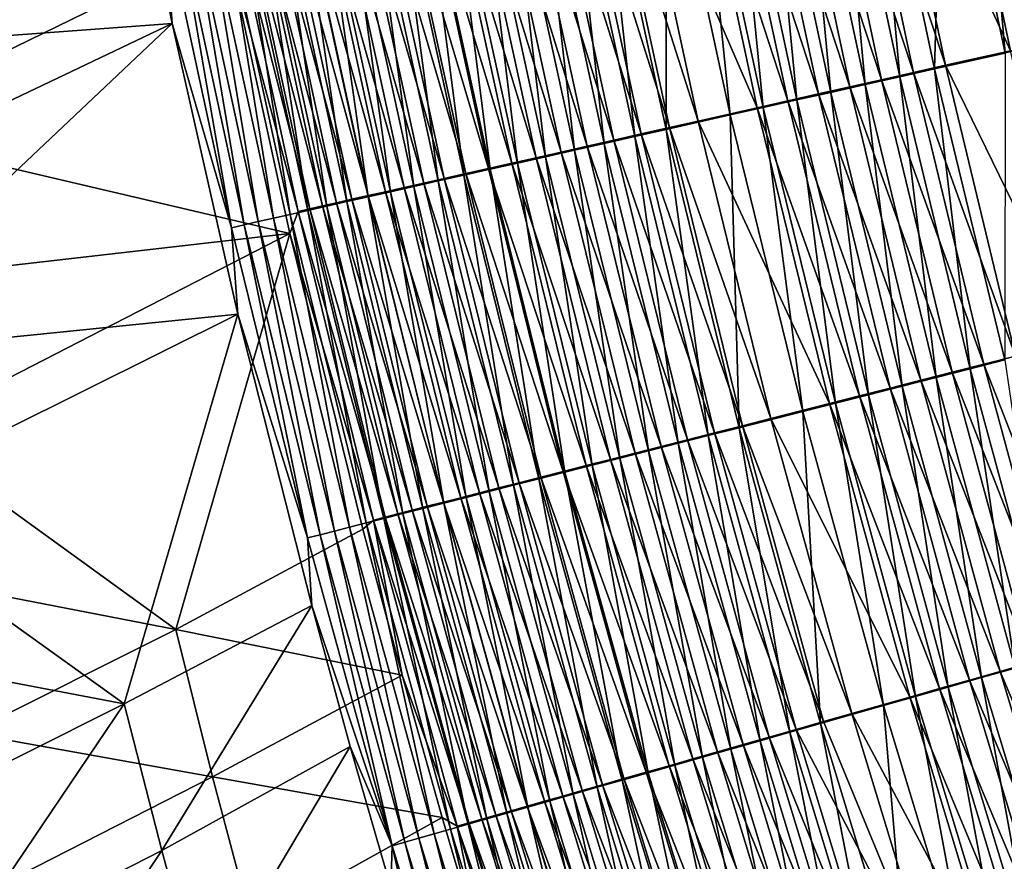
# Model space of a CAD drawing. Header units: metres. Extents: x 0 to 1400, y -1400 to 0.
# Tile 45 of 256: x 202 to 243, y -848 to -813. Entities that reach past the tile are written whole.
import ezdxf

# ---------------------------------------------------------------- set-up
doc = ezdxf.new("R2010")
doc.units = ezdxf.units.M

msp = doc.modelspace()

# ---------------------------------------------------------------- linework, layer by layer
at = {"layer": 'None'}
for points in [[(191.665649, -814.848633, -422.786804), (190.653137, -808.568481, -422.802887), (206.105118, -801.499695, -476.572937)], [(208.514389, -813.617859, -476.808502), (191.665649, -814.848633, -422.786804), (206.105118, -801.499695, -476.572937)], [(208.180984, -809.140564, -478.131744), (208.514389, -813.617859, -476.808502), (206.105118, -801.499695, -476.572937)], [(244.476761, -814.434692, -500.450958), (241.958527, -802.450256, -500.450653), (240.59993, -802.716736, -500.368195)], [(245.541229, -813.294373, -500.477753), (241.958527, -802.450256, -500.450653), (244.476761, -814.434692, -500.450958)], [(240.375656, -802.809875, -503.358704), (240.005951, -815.488831, -503.005981), (237.436859, -803.386536, -503.000763)], [(243.133179, -814.737427, -500.369415), (240.59993, -802.716736, -500.368195), (237.89296, -803.247803, -500.038574)], [(240.005951, -815.488831, -503.005981), (240.375656, -802.809875, -503.358704), (242.912338, -814.83374, -503.360046)], [(242.912338, -814.83374, -503.360046), (240.375656, -802.809875, -503.358704), (241.850616, -802.520447, -503.448273)], [(243.133179, -814.737427, -500.369415), (244.476761, -814.434692, -500.450958), (240.59993, -802.716736, -500.368195)], [(241.850616, -802.520447, -503.448273), (245.541229, -813.294373, -503.477753), (244.370987, -814.505005, -503.448608)], [(242.912338, -814.83374, -503.360046), (241.850616, -802.520447, -503.448273), (244.370987, -814.505005, -503.448608)], [(240.456055, -815.340698, -500.043396), (237.89296, -803.247803, -500.038574), (236.549637, -803.511292, -499.792084)], [(240.456055, -815.340698, -500.043396), (243.133179, -814.737427, -500.369415), (237.89296, -803.247803, -500.038574)], [(235.9785, -803.672729, -502.733124), (237.131897, -816.136658, -502.418488), (234.531128, -803.956726, -502.40686)], [(239.127441, -815.640137, -499.799561), (236.549637, -803.511292, -499.792084), (235.216446, -803.772888, -499.491577)], [(237.436859, -803.386536, -503.000763), (238.563538, -815.813904, -502.741241), (235.9785, -803.672729, -502.733124)], [(235.9785, -803.672729, -502.733124), (238.563538, -815.813904, -502.741241), (237.131897, -816.136658, -502.418488)], [(239.127441, -815.640137, -499.799561), (240.456055, -815.340698, -500.043396), (236.549637, -803.511292, -499.792084)], [(237.436859, -803.386536, -503.000763), (240.005951, -815.488831, -503.005981), (238.563538, -815.813904, -502.741241)], [(236.50238, -816.23175, -499.151947), (233.89592, -804.031982, -499.137421), (232.590561, -804.288086, -498.72995)], [(234.531128, -803.956726, -502.40686), (235.713684, -816.456299, -502.038055), (233.097519, -804.238098, -502.022339)], [(237.808716, -815.937317, -499.502319), (235.216446, -803.772888, -499.491577), (233.89592, -804.031982, -499.137421)], [(236.50238, -816.23175, -499.151947), (237.808716, -815.937317, -499.502319), (233.89592, -804.031982, -499.137421)], [(234.531128, -803.956726, -502.40686), (237.131897, -816.136658, -502.418488), (235.713684, -816.456299, -502.038055)], [(237.808716, -815.937317, -499.502319), (239.127441, -815.640137, -499.799561), (235.216446, -803.772888, -499.491577)], [(232.590561, -804.288086, -498.72995), (231.30278, -804.540833, -498.269592), (235.210892, -816.522827, -498.74881)], [(233.097519, -804.238098, -502.022339), (234.311584, -816.7724, -501.600372), (231.680359, -804.516235, -501.579926)], [(235.210892, -816.522827, -498.74881), (236.50238, -816.23175, -499.151947), (232.590561, -804.288086, -498.72995)], [(233.097519, -804.238098, -502.022339), (235.713684, -816.456299, -502.038055), (234.311584, -816.7724, -501.600372)], [(232.681366, -817.093018, -497.786438), (230.034515, -804.789734, -497.757294), (227.563873, -805.274719, -496.580963)], [(230.282303, -804.79071, -501.080109), (231.565445, -817.391541, -500.555542), (228.905441, -805.060974, -500.523895)], [(233.936584, -816.810059, -498.293335), (231.30278, -804.540833, -498.269592), (230.034515, -804.789734, -497.757294)], [(232.681366, -817.093018, -497.786438), (233.936584, -816.810059, -498.293335), (230.034515, -804.789734, -497.757294)], [(231.680359, -804.516235, -501.579926), (232.928146, -817.08429, -501.105865), (230.282303, -804.79071, -501.080109)], [(230.282303, -804.79071, -501.080109), (232.928146, -817.08429, -501.105865), (231.565445, -817.391541, -500.555542)], [(231.30278, -804.540833, -498.269592), (233.936584, -816.810059, -498.293335), (235.210892, -816.522827, -498.74881)], [(231.680359, -804.516235, -501.579926), (234.311584, -816.7724, -501.600372), (232.928146, -817.08429, -501.105865)], [(228.910019, -817.990356, -499.29184), (226.223221, -805.587708, -499.246826), (228.905441, -805.060974, -500.523895)], [(227.563873, -805.274719, -496.580963), (226.365158, -805.510132, -495.919037), (230.235397, -817.64447, -496.622437)], [(230.235397, -817.64447, -496.622437), (232.681366, -817.093018, -497.786438), (227.563873, -805.274719, -496.580963)], [(228.905441, -805.060974, -500.523895), (231.565445, -817.391541, -500.555542), (228.910019, -817.990356, -499.29184)], [(227.62117, -818.281067, -498.580627), (224.921844, -805.843262, -498.528198), (226.223221, -805.587708, -499.246826)], [(229.048218, -817.91217, -495.967377), (226.365158, -805.510132, -495.919037), (225.193268, -805.740234, -495.20932)], [(227.62117, -818.281067, -498.580627), (226.223221, -805.587708, -499.246826), (228.910019, -817.990356, -499.29184)], [(226.365158, -805.510132, -495.919037), (229.048218, -817.91217, -495.967377), (230.235397, -817.64447, -496.622437)], [(223.649582, -806.093201, -497.75769), (225.130951, -818.842834, -497.005127), (222.408447, -806.337036, -496.936432)], [(226.75441, -818.429504, -494.516174), (224.050034, -805.964844, -494.45285), (222.937286, -806.183411, -493.650635)], [(226.36084, -818.565369, -497.818054), (223.649582, -806.093201, -497.75769), (224.921844, -805.843262, -498.528198)], [(225.130951, -818.842834, -497.005127), (223.649582, -806.093201, -497.75769), (226.36084, -818.565369, -497.818054)], [(227.887283, -818.174011, -495.264954), (225.193268, -805.740234, -495.20932), (224.050034, -805.964844, -494.45285)], [(226.75441, -818.429504, -494.516174), (227.887283, -818.174011, -495.264954), (224.050034, -805.964844, -494.45285)], [(226.36084, -818.565369, -497.818054), (224.921844, -805.843262, -498.528198), (227.62117, -818.281067, -498.580627)], [(227.887283, -818.174011, -495.264954), (229.048218, -817.91217, -495.967377), (225.193268, -805.740234, -495.20932)], [(224.579926, -818.920105, -492.883728), (221.856812, -806.395752, -492.803833), (220.810165, -806.601501, -491.913818)], [(223.933456, -819.113037, -496.143036), (221.200424, -806.574463, -496.065521), (222.408447, -806.337036, -496.936432)], [(222.937286, -806.183411, -493.650635), (221.856812, -806.395752, -492.803833), (225.651382, -818.678345, -493.722076)], [(221.856812, -806.395752, -492.803833), (224.579926, -818.920105, -492.883728), (225.651382, -818.678345, -493.722076)], [(222.408447, -806.337036, -496.936432), (225.130951, -818.842834, -497.005127), (223.933456, -819.113037, -496.143036)], [(225.651382, -818.678345, -493.722076), (226.75441, -818.429504, -494.516174), (222.937286, -806.183411, -493.650635)], [(222.537842, -819.381042, -491.079865), (219.798859, -806.800354, -490.982056), (218.824402, -806.992004, -490.01004)], [(220.027405, -806.804993, -495.14621), (221.642975, -819.630005, -494.276215), (218.891129, -807.028442, -494.179962)], [(223.54158, -819.15448, -492.002502), (220.810165, -806.601501, -491.913818), (219.798859, -806.800354, -490.982056)], [(222.537842, -819.381042, -491.079865), (223.54158, -819.15448, -492.002502), (219.798859, -806.800354, -490.982056)], [(221.200424, -806.574463, -496.065521), (222.770233, -819.375549, -495.23288), (220.027405, -806.804993, -495.14621)], [(220.027405, -806.804993, -495.14621), (222.770233, -819.375549, -495.23288), (221.642975, -819.630005, -494.276215)], [(223.54158, -819.15448, -492.002502), (224.579926, -818.920105, -492.883728), (220.810165, -806.601501, -491.913818)], [(222.770233, -819.375549, -495.23288), (221.200424, -806.574463, -496.065521), (223.933456, -819.113037, -496.143036)], [(219.502747, -820.113281, -492.229492), (216.735306, -807.452454, -492.113159), (217.793213, -807.244324, -493.168427)], [(217.888336, -807.176147, -488.999207), (216.992142, -807.352539, -487.95105), (220.640106, -819.80957, -489.116058)], [(218.891129, -807.028442, -494.179962), (220.553268, -819.876038, -493.274567), (217.793213, -807.244324, -493.168427)], [(217.793213, -807.244324, -493.168427), (220.553268, -819.876038, -493.274567), (219.502747, -820.113281, -492.229492)], [(221.57019, -819.599487, -490.117249), (218.824402, -806.992004, -490.01004), (217.888336, -807.176147, -488.999207)], [(220.640106, -819.80957, -489.116058), (221.57019, -819.599487, -490.117249), (217.888336, -807.176147, -488.999207)], [(221.57019, -819.599487, -490.117249), (222.537842, -819.381042, -491.079865), (218.824402, -806.992004, -490.01004)], [(218.891129, -807.028442, -494.179962), (221.642975, -819.630005, -494.276215), (220.553268, -819.876038, -493.274567)], [(218.090164, -820.385803, -485.895599), (215.325455, -807.680847, -485.748657), (214.557922, -807.832153, -484.597473)], [(217.525681, -820.559875, -490.015381), (214.746094, -807.844055, -489.877899), (215.719055, -807.652466, -491.015778)], [(215.325455, -807.680847, -485.748657), (218.898605, -820.203003, -487.003815), (216.137344, -807.520874, -486.867035)], [(218.898605, -820.203003, -487.003815), (215.325455, -807.680847, -485.748657), (218.090164, -820.385803, -485.895599)], [(216.735306, -807.452454, -492.113159), (218.493011, -820.341309, -491.142578), (215.719055, -807.652466, -491.015778)], [(215.719055, -807.652466, -491.015778), (218.493011, -820.341309, -491.142578), (217.525681, -820.559875, -490.015381)], [(216.992142, -807.352539, -487.95105), (216.137344, -807.520874, -486.867035), (219.749084, -820.010864, -488.077759)], [(216.137344, -807.520874, -486.867035), (218.898605, -820.203003, -487.003815), (219.749084, -820.010864, -488.077759)], [(218.493011, -820.341309, -491.142578), (216.735306, -807.452454, -492.113159), (219.502747, -820.113281, -492.229492)], [(216.992142, -807.352539, -487.95105), (219.749084, -820.010864, -488.077759), (220.640106, -819.80957, -489.116058)], [(212.532486, -808.232056, -480.970062), (215.929947, -820.874634, -482.383972), (213.16037, -808.107971, -482.205811)], [(215.72467, -820.967041, -487.646393), (212.936646, -808.200562, -487.486908), (213.818085, -808.026855, -488.70105)], [(213.16037, -808.107971, -482.205811), (216.604752, -820.721802, -483.583466), (213.835861, -807.974609, -483.415741)], [(213.16037, -808.107971, -482.205811), (215.929947, -820.874634, -482.383972), (216.604752, -820.721802, -483.583466)], [(214.746094, -807.844055, -489.877899), (216.602356, -820.768616, -488.849457), (213.818085, -808.026855, -488.70105)], [(213.818085, -808.026855, -488.70105), (216.602356, -820.768616, -488.849457), (215.72467, -820.967041, -487.646393)], [(213.835861, -807.974609, -483.415741), (217.325165, -820.558838, -484.754761), (214.557922, -807.832153, -484.597473)], [(213.835861, -807.974609, -483.415741), (216.604752, -820.721802, -483.583466), (217.325165, -820.558838, -484.754761)], [(214.557922, -807.832153, -484.597473), (217.325165, -820.558838, -484.754761), (218.090164, -820.385803, -485.895599)], [(216.602356, -820.768616, -488.849457), (214.746094, -807.844055, -489.877899), (217.525681, -820.559875, -490.015381)], [(211.319458, -808.519531, -484.954254), (213.379395, -821.497864, -483.834106), (210.586075, -808.664368, -483.640747)], [(210.945129, -808.546509, -477.131287), (210.749802, -810.313538, -475.865356), (213.708115, -821.378601, -477.350739)], [(210.945129, -808.546509, -477.131287), (214.189865, -821.269165, -478.639709), (211.423798, -808.451538, -478.43042)], [(210.945129, -808.546509, -477.131287), (213.708115, -821.378601, -477.350739), (214.189865, -821.269165, -478.639709)], [(214.112015, -821.331909, -485.136261), (211.319458, -808.519531, -484.954254), (212.103363, -808.364868, -486.237183)], [(213.379395, -821.497864, -483.834106), (211.319458, -808.519531, -484.954254), (214.112015, -821.331909, -485.136261)], [(211.423798, -808.451538, -478.43042), (214.721451, -821.148499, -479.90979), (211.953262, -808.346619, -479.710815)], [(211.423798, -808.451538, -478.43042), (214.189865, -821.269165, -478.639709), (214.721451, -821.148499, -479.90979)], [(215.301834, -821.016907, -481.158661), (212.532486, -808.232056, -480.970062), (211.953262, -808.346619, -479.710815)], [(211.953262, -808.346619, -479.710815), (214.721451, -821.148499, -479.90979), (215.301834, -821.016907, -481.158661)], [(214.89415, -821.154907, -486.407867), (212.103363, -808.364868, -486.237183), (212.936646, -808.200562, -487.486908)], [(214.112015, -821.331909, -485.136261), (212.103363, -808.364868, -486.237183), (214.89415, -821.154907, -486.407867)], [(215.929947, -820.874634, -482.383972), (212.532486, -808.232056, -480.970062), (215.301834, -821.016907, -481.158661)], [(214.89415, -821.154907, -486.407867), (212.936646, -808.200562, -487.486908), (215.72467, -820.967041, -487.646393)], [(211.490204, -821.92627, -479.769257), (208.700684, -809.037415, -479.542114), (209.275543, -808.923523, -480.932129)], [(212.067352, -821.795227, -481.148071), (209.275543, -808.923523, -480.932129), (209.904388, -808.799133, -482.299194)], [(211.490204, -821.92627, -479.769257), (209.275543, -808.923523, -480.932129), (212.067352, -821.795227, -481.148071)], [(212.697464, -821.652344, -482.503876), (209.904388, -808.799133, -482.299194), (210.586075, -808.664368, -483.640747)], [(212.067352, -821.795227, -481.148071), (209.904388, -808.799133, -482.299194), (212.697464, -821.652344, -482.503876)], [(210.586075, -808.664368, -483.640747), (213.379395, -821.497864, -483.834106), (212.697464, -821.652344, -482.503876)], [(208.700684, -809.037415, -479.542114), (210.967163, -822.045105, -478.369904), (208.180984, -809.140564, -478.131744)], [(208.180984, -809.140564, -478.131744), (210.967163, -822.045105, -478.369904), (208.514389, -813.617859, -476.808502)], [(210.967163, -822.045105, -478.369904), (208.700684, -809.037415, -479.542114), (211.490204, -821.92627, -479.769257)], [(193.972046, -811.718323, -421.817627), (195.031235, -817.990723, -421.793152), (210.749802, -810.313538, -475.865356)], [(210.749802, -810.313538, -475.865356), (195.031235, -817.990723, -421.793152), (213.373703, -822.283325, -476.076569)], [(210.749802, -810.313538, -475.865356), (213.373703, -822.283325, -476.076569), (213.708115, -821.378601, -477.350739)], [(192.759552, -821.113647, -422.770844), (191.665649, -814.848633, -422.786804), (208.514389, -813.617859, -476.808502)], [(193.934891, -827.362549, -422.754974), (192.759552, -821.113647, -422.770844), (208.514389, -813.617859, -476.808502)], [(208.514389, -813.617859, -476.808502), (211.224426, -825.619995, -477.035614), (193.934891, -827.362549, -422.754974)], [(210.967163, -822.045105, -478.369904), (211.224426, -825.619995, -477.035614), (208.514389, -813.617859, -476.808502)], [(242.904343, -827.507996, -503.010986), (240.005951, -815.488831, -503.005981), (242.912338, -814.83374, -503.360046)], [(245.994202, -826.676147, -500.370605), (243.133179, -814.737427, -500.369415), (240.456055, -815.340698, -500.043396)], [(243.348358, -827.350708, -500.048004), (240.456055, -815.340698, -500.043396), (239.127441, -815.640137, -499.799561)], [(243.348358, -827.350708, -500.048004), (245.994202, -826.676147, -500.370605), (240.456055, -815.340698, -500.043396)], [(238.563538, -815.813904, -502.741241), (240.063538, -828.232422, -502.429626), (237.131897, -816.136658, -502.418488)], [(242.035156, -827.685547, -499.806732), (239.127441, -815.640137, -499.799561), (237.808716, -815.937317, -499.502319)], [(240.005951, -815.488831, -503.005981), (241.478683, -827.871521, -502.749023), (238.563538, -815.813904, -502.741241)], [(238.563538, -815.813904, -502.741241), (241.478683, -827.871521, -502.749023), (240.063538, -828.232422, -502.429626)], [(242.035156, -827.685547, -499.806732), (243.348358, -827.350708, -500.048004), (239.127441, -815.640137, -499.799561)], [(241.478683, -827.871521, -502.749023), (240.005951, -815.488831, -503.005981), (242.904343, -827.507996, -503.010986)], [(239.440231, -828.347168, -499.165863), (236.50238, -816.23175, -499.151947), (235.210892, -816.522827, -498.74881)], [(237.131897, -816.136658, -502.418488), (238.66153, -828.589966, -502.053162), (235.713684, -816.456299, -502.038055)], [(240.731644, -828.017883, -499.512573), (237.808716, -815.937317, -499.502319), (236.50238, -816.23175, -499.151947)], [(239.440231, -828.347168, -499.165863), (240.731644, -828.017883, -499.512573), (236.50238, -816.23175, -499.151947)], [(237.131897, -816.136658, -502.418488), (240.063538, -828.232422, -502.429626), (238.66153, -828.589966, -502.053162)], [(240.731644, -828.017883, -499.512573), (242.035156, -827.685547, -499.806732), (237.808716, -815.937317, -499.502319)], [(235.210892, -816.522827, -498.74881), (233.936584, -816.810059, -498.293335), (238.163315, -828.672729, -498.766907)], [(235.713684, -816.456299, -502.038055), (237.275269, -828.943481, -501.619995), (234.311584, -816.7724, -501.600372)], [(238.163315, -828.672729, -498.766907), (239.440231, -828.347168, -499.165863), (235.210892, -816.522827, -498.74881)], [(235.713684, -816.456299, -502.038055), (238.66153, -828.589966, -502.053162), (237.275269, -828.943481, -501.619995)], [(235.661789, -829.310669, -497.814453), (232.681366, -817.093018, -497.786438), (230.235397, -817.64447, -496.622437)], [(232.928146, -817.08429, -501.105865), (234.559525, -829.636169, -500.585938), (231.565445, -817.391541, -500.555542)], [(236.903214, -828.99408, -498.316132), (233.936584, -816.810059, -498.293335), (232.681366, -817.093018, -497.786438)], [(235.661789, -829.310669, -497.814453), (236.903214, -828.99408, -498.316132), (232.681366, -817.093018, -497.786438)], [(234.311584, -816.7724, -501.600372), (235.907257, -829.292419, -501.130615), (232.928146, -817.08429, -501.105865)], [(232.928146, -817.08429, -501.105865), (235.907257, -829.292419, -501.130615), (234.559525, -829.636169, -500.585938)], [(233.936584, -816.810059, -498.293335), (236.903214, -828.99408, -498.316132), (238.163315, -828.672729, -498.766907)], [(234.311584, -816.7724, -501.600372), (237.275269, -828.943481, -501.619995), (235.907257, -829.292419, -501.130615)], [(231.565445, -817.391541, -500.555542), (231.93248, -830.306274, -499.335083), (228.910019, -817.990356, -499.29184)], [(231.565445, -817.391541, -500.555542), (234.559525, -829.636169, -500.585938), (231.93248, -830.306274, -499.335083)], [(232.067062, -830.227478, -496.013824), (229.048218, -817.91217, -495.967377), (227.887283, -818.174011, -495.264954)], [(230.235397, -817.64447, -496.622437), (229.048218, -817.91217, -495.967377), (233.241959, -829.927795, -496.662292)], [(229.048218, -817.91217, -495.967377), (232.067062, -830.227478, -496.013824), (233.241959, -829.927795, -496.662292)], [(233.241959, -829.927795, -496.662292), (235.661789, -829.310669, -497.814453), (230.235397, -817.64447, -496.622437)], [(195.031235, -817.990723, -421.793152), (196.173233, -824.248718, -421.769043), (213.373703, -822.283325, -476.076569)], [(229.409348, -830.949951, -497.876068), (226.36084, -818.565369, -497.818054), (227.62117, -818.281067, -498.580627)], [(230.917847, -830.52063, -495.31842), (227.887283, -818.174011, -495.264954), (226.75441, -818.429504, -494.516174)], [(230.656967, -830.631653, -498.631042), (227.62117, -818.281067, -498.580627), (228.910019, -817.990356, -499.29184)], [(229.409348, -830.949951, -497.876068), (227.62117, -818.281067, -498.580627), (230.656967, -830.631653, -498.631042)], [(230.917847, -830.52063, -495.31842), (232.067062, -830.227478, -496.013824), (227.887283, -818.174011, -495.264954)], [(228.910019, -817.990356, -499.29184), (231.93248, -830.306274, -499.335083), (230.656967, -830.631653, -498.631042)], [(225.651382, -818.678345, -493.722076), (224.579926, -818.920105, -492.883728), (228.703491, -831.085632, -493.790741)], [(228.191513, -831.260681, -497.071198), (225.130951, -818.842834, -497.005127), (226.36084, -818.565369, -497.818054)], [(229.796066, -830.806824, -494.577057), (226.75441, -818.429504, -494.516174), (225.651382, -818.678345, -493.722076)], [(228.703491, -831.085632, -493.790741), (229.796066, -830.806824, -494.577057), (225.651382, -818.678345, -493.722076)], [(228.191513, -831.260681, -497.071198), (226.36084, -818.565369, -497.818054), (229.409348, -830.949951, -497.876068)], [(229.796066, -830.806824, -494.577057), (230.917847, -830.52063, -495.31842), (226.75441, -818.429504, -494.516174)], [(225.852753, -831.857544, -495.316254), (222.770233, -819.375549, -495.23288), (223.933456, -819.113037, -496.143036)], [(227.6418, -831.356506, -492.960571), (224.579926, -818.920105, -492.883728), (223.54158, -819.15448, -492.002502)], [(225.130951, -818.842834, -497.005127), (227.005371, -831.563416, -496.21756), (223.933456, -819.113037, -496.143036)], [(223.933456, -819.113037, -496.143036), (227.005371, -831.563416, -496.21756), (225.852753, -831.857544, -495.316254)], [(224.579926, -818.920105, -492.883728), (227.6418, -831.356506, -492.960571), (228.703491, -831.085632, -493.790741)], [(227.005371, -831.563416, -496.21756), (225.130951, -818.842834, -497.005127), (228.191513, -831.260681, -497.071198)], [(225.617081, -831.873291, -491.173981), (222.537842, -819.381042, -491.079865), (221.57019, -819.599487, -490.117249)], [(222.770233, -819.375549, -495.23288), (224.735321, -832.142761, -494.368805), (221.642975, -819.630005, -494.276215)], [(226.612503, -831.619202, -492.08783), (223.54158, -819.15448, -492.002502), (222.537842, -819.381042, -491.079865)], [(225.617081, -831.873291, -491.173981), (226.612503, -831.619202, -492.08783), (222.537842, -819.381042, -491.079865)], [(224.735321, -832.142761, -494.368805), (222.770233, -819.375549, -495.23288), (225.852753, -831.857544, -495.316254)], [(226.612503, -831.619202, -492.08783), (227.6418, -831.356506, -492.960571), (223.54158, -819.15448, -492.002502)], [(220.553268, -819.876038, -493.274567), (222.61232, -832.684814, -492.341461), (219.502747, -820.113281, -492.229492)], [(220.640106, -819.80957, -489.116058), (219.749084, -820.010864, -488.077759), (223.733627, -832.354126, -489.228516)], [(221.642975, -819.630005, -494.276215), (223.654648, -832.418701, -493.376678), (220.553268, -819.876038, -493.274567)], [(220.553268, -819.876038, -493.274567), (223.654648, -832.418701, -493.376678), (222.61232, -832.684814, -492.341461)], [(224.656967, -832.118408, -490.220398), (221.57019, -819.599487, -490.117249), (220.640106, -819.80957, -489.116058)], [(223.733627, -832.354126, -489.228516), (224.656967, -832.118408, -490.220398), (220.640106, -819.80957, -489.116058)], [(224.656967, -832.118408, -490.220398), (225.617081, -831.873291, -491.173981), (221.57019, -819.599487, -490.117249)], [(221.642975, -819.630005, -494.276215), (224.735321, -832.142761, -494.368805), (223.654648, -832.418701, -493.376678)], [(218.493011, -820.341309, -491.142578), (220.649017, -833.186218, -490.147766), (217.525681, -820.559875, -490.015381)], [(222.003143, -832.796143, -487.135468), (218.898605, -820.203003, -487.003815), (218.090164, -820.385803, -485.895599)], [(221.609909, -832.940796, -491.264618), (218.493011, -820.341309, -491.142578), (219.502747, -820.113281, -492.229492)], [(220.649017, -833.186218, -490.147766), (218.493011, -820.341309, -491.142578), (221.609909, -832.940796, -491.264618)], [(218.898605, -820.203003, -487.003815), (222.848541, -832.5802, -488.199738), (219.749084, -820.010864, -488.077759)], [(222.848541, -832.5802, -488.199738), (218.898605, -820.203003, -487.003815), (222.003143, -832.796143, -487.135468)], [(219.502747, -820.113281, -492.229492), (222.61232, -832.684814, -492.341461), (221.609909, -832.940796, -491.264618)], [(219.749084, -820.010864, -488.077759), (222.848541, -832.5802, -488.199738), (223.733627, -832.354126, -489.228516)], [(215.929947, -820.874634, -482.383972), (219.719131, -833.379883, -483.745026), (216.604752, -820.721802, -483.583466)], [(219.731216, -833.420715, -488.992371), (216.602356, -820.768616, -488.849457), (217.525681, -820.559875, -490.015381)], [(216.604752, -820.721802, -483.583466), (220.43718, -833.196289, -484.906281), (217.325165, -820.558838, -484.754761)], [(216.604752, -820.721802, -483.583466), (219.719131, -833.379883, -483.745026), (220.43718, -833.196289, -484.906281)], [(217.325165, -820.558838, -484.754761), (221.198883, -833.001648, -486.03714), (218.090164, -820.385803, -485.895599)], [(217.325165, -820.558838, -484.754761), (220.43718, -833.196289, -484.906281), (221.198883, -833.001648, -486.03714)], [(217.525681, -820.559875, -490.015381), (220.649017, -833.186218, -490.147766), (219.731216, -833.420715, -488.992371)], [(218.090164, -820.385803, -485.895599), (221.198883, -833.001648, -486.03714), (222.003143, -832.796143, -487.135468)], [(217.251572, -834.054565, -485.311615), (214.112015, -821.331909, -485.136261), (214.89415, -821.154907, -486.407867)], [(214.189865, -821.269165, -478.639709), (217.837357, -833.861389, -480.101624), (214.721451, -821.148499, -479.90979)], [(214.721451, -821.148499, -479.90979), (218.418182, -833.712708, -481.340424), (215.301834, -821.016907, -481.158661)], [(214.721451, -821.148499, -479.90979), (217.837357, -833.861389, -480.101624), (218.418182, -833.712708, -481.340424)], [(218.031128, -833.855225, -486.572296), (214.89415, -821.154907, -486.407867), (215.72467, -820.967041, -487.646393)], [(217.251572, -834.054565, -485.311615), (214.89415, -821.154907, -486.407867), (218.031128, -833.855225, -486.572296)], [(219.045776, -833.552124, -482.555634), (215.929947, -820.874634, -482.383972), (215.301834, -821.016907, -481.158661)], [(215.301834, -821.016907, -481.158661), (218.418182, -833.712708, -481.340424), (219.045776, -833.552124, -482.555634)], [(216.602356, -820.768616, -488.849457), (218.858078, -833.64386, -487.799988), (215.72467, -820.967041, -487.646393)], [(215.72467, -820.967041, -487.646393), (218.858078, -833.64386, -487.799988), (218.031128, -833.855225, -486.572296)], [(219.719131, -833.379883, -483.745026), (215.929947, -820.874634, -482.383972), (219.045776, -833.552124, -482.555634)], [(218.858078, -833.64386, -487.799988), (216.602356, -820.768616, -488.849457), (219.731216, -833.420715, -488.992371)], [(213.379395, -821.497864, -483.834106), (215.839172, -834.415955, -482.701141), (212.697464, -821.652344, -482.503876)], [(213.708115, -821.378601, -477.350739), (213.373703, -822.283325, -476.076569), (216.820282, -834.12207, -477.562378)], [(216.520538, -834.241577, -484.020416), (213.379395, -821.497864, -483.834106), (214.112015, -821.331909, -485.136261)], [(215.839172, -834.415955, -482.701141), (213.379395, -821.497864, -483.834106), (216.520538, -834.241577, -484.020416)], [(213.708115, -821.378601, -477.350739), (217.304382, -833.997925, -478.841522), (214.189865, -821.269165, -478.639709)], [(217.304382, -833.997925, -478.841522), (213.708115, -821.378601, -477.350739), (216.820282, -834.12207, -477.562378)], [(216.520538, -834.241577, -484.020416), (214.112015, -821.331909, -485.136261), (217.251572, -834.054565, -485.311615)], [(214.189865, -821.269165, -478.639709), (217.304382, -833.997925, -478.841522), (217.837357, -833.861389, -480.101624)], [(214.10434, -834.860413, -478.599609), (210.967163, -822.045105, -478.369904), (211.490204, -821.92627, -479.769257)], [(214.629929, -834.725647, -479.988281), (211.490204, -821.92627, -479.769257), (212.067352, -821.795227, -481.148071)], [(214.10434, -834.860413, -478.599609), (211.490204, -821.92627, -479.769257), (214.629929, -834.725647, -479.988281)], [(215.208588, -834.577393, -481.356293), (212.067352, -821.795227, -481.148071), (212.697464, -821.652344, -482.503876)], [(214.629929, -834.725647, -479.988281), (212.067352, -821.795227, -481.148071), (215.208588, -834.577393, -481.356293)], [(212.697464, -821.652344, -482.503876), (215.839172, -834.415955, -482.701141), (215.208588, -834.577393, -481.356293)], [(213.373703, -822.283325, -476.076569), (196.173233, -824.248718, -421.769043), (197.398148, -830.49115, -421.745209)], [(213.373703, -822.283325, -476.076569), (197.398148, -830.49115, -421.745209), (208.655441, -838.639343, -450.149689)], [(208.655441, -838.639343, -450.149689), (216.38855, -834.49707, -476.285645), (213.373703, -822.283325, -476.076569)], [(211.224426, -825.619995, -477.035614), (210.967163, -822.045105, -478.369904), (214.10434, -834.860413, -478.599609)], [(213.373703, -822.283325, -476.076569), (216.38855, -834.49707, -476.285645), (216.820282, -834.12207, -477.562378)], [(211.224426, -825.619995, -477.035614), (195.191742, -833.594299, -422.739227), (193.934891, -827.362549, -422.754974)], [(195.191742, -833.594299, -422.739227), (211.224426, -825.619995, -477.035614), (206.531509, -841.704468, -451.14328)], [(211.224426, -825.619995, -477.035614), (214.272018, -837.655518, -477.2565), (206.531509, -841.704468, -451.14328)], [(214.272018, -837.655518, -477.2565), (211.224426, -825.619995, -477.035614), (214.10434, -834.860413, -478.599609)], [(244.723343, -839.835571, -502.756409), (241.478683, -827.871521, -502.749023), (242.904343, -827.507996, -503.010986)], [(246.569336, -839.267761, -500.052399), (243.348358, -827.350708, -500.048004), (242.035156, -827.685547, -499.806732)], [(243.984619, -840.004517, -499.522369), (240.731644, -828.017883, -499.512573), (239.440231, -828.347168, -499.165863)], [(241.478683, -827.871521, -502.749023), (243.325455, -840.23407, -502.440247), (240.063538, -828.232422, -502.429626)], [(245.272232, -839.637512, -499.813568), (242.035156, -827.685547, -499.806732), (240.731644, -828.017883, -499.512573)], [(243.984619, -840.004517, -499.522369), (245.272232, -839.637512, -499.813568), (240.731644, -828.017883, -499.512573)], [(243.325455, -840.23407, -502.440247), (241.478683, -827.871521, -502.749023), (244.723343, -839.835571, -502.756409)], [(245.272232, -839.637512, -499.813568), (246.569336, -839.267761, -500.052399), (242.035156, -827.685547, -499.806732)], [(242.708817, -840.368164, -499.179138), (239.440231, -828.347168, -499.165863), (238.163315, -828.672729, -498.766907)], [(240.063538, -828.232422, -502.429626), (241.940399, -840.628967, -502.067566), (238.66153, -828.589966, -502.053162)], [(242.708817, -840.368164, -499.179138), (243.984619, -840.004517, -499.522369), (239.440231, -828.347168, -499.165863)], [(240.063538, -828.232422, -502.429626), (243.325455, -840.23407, -502.440247), (241.940399, -840.628967, -502.067566)], [(238.163315, -828.672729, -498.766907), (236.903214, -828.99408, -498.316132), (241.447205, -840.727783, -498.784149)], [(238.66153, -828.589966, -502.053162), (240.57074, -841.019409, -501.638733), (237.275269, -828.943481, -501.619995)], [(241.447205, -840.727783, -498.784149), (242.708817, -840.368164, -499.179138), (238.163315, -828.672729, -498.766907)], [(238.66153, -828.589966, -502.053162), (241.940399, -840.628967, -502.067566), (240.57074, -841.019409, -501.638733)], [(235.907257, -829.292419, -501.130615), (237.886917, -841.784607, -500.61496), (234.559525, -829.636169, -500.585938)], [(240.202011, -841.082764, -498.337891), (236.903214, -828.99408, -498.316132), (235.661789, -829.310669, -497.814453)], [(237.275269, -828.943481, -501.619995), (239.218918, -841.404846, -501.154236), (235.907257, -829.292419, -501.130615)], [(235.907257, -829.292419, -501.130615), (239.218918, -841.404846, -501.154236), (237.886917, -841.784607, -500.61496)], [(236.903214, -828.99408, -498.316132), (240.202011, -841.082764, -498.337891), (241.447205, -840.727783, -498.784149)], [(237.275269, -828.943481, -501.619995), (240.57074, -841.019409, -501.638733), (239.218918, -841.404846, -501.154236)], [(234.559525, -829.636169, -500.585938), (235.28981, -842.525085, -499.376373), (231.93248, -830.306274, -499.335083)], [(238.975067, -841.432556, -497.841187), (235.661789, -829.310669, -497.814453), (233.241959, -829.927795, -496.662292)], [(234.559525, -829.636169, -500.585938), (237.886917, -841.784607, -500.61496), (235.28981, -842.525085, -499.376373)], [(238.975067, -841.432556, -497.841187), (240.202011, -841.082764, -498.337891), (235.661789, -829.310669, -497.814453)], [(233.241959, -829.927795, -496.662292), (232.067062, -830.227478, -496.013824), (236.582809, -842.114563, -496.700378)], [(236.582809, -842.114563, -496.700378), (238.975067, -841.432556, -497.841187), (233.241959, -829.927795, -496.662292)], [(197.398148, -830.49115, -421.745209), (198.706039, -836.717163, -421.721741), (208.655441, -838.639343, -450.149689)], [(234.284149, -842.769897, -495.369507), (230.917847, -830.52063, -495.31842), (229.796066, -830.806824, -494.577057)], [(231.93248, -830.306274, -499.335083), (234.028427, -842.884766, -498.679199), (230.656967, -830.631653, -498.631042)], [(235.420914, -842.445801, -496.058197), (232.067062, -830.227478, -496.013824), (230.917847, -830.52063, -495.31842)], [(234.284149, -842.769897, -495.369507), (235.420914, -842.445801, -496.058197), (230.917847, -830.52063, -495.31842)], [(231.93248, -830.306274, -499.335083), (235.28981, -842.525085, -499.376373), (234.028427, -842.884766, -498.679199)], [(232.067062, -830.227478, -496.013824), (235.420914, -842.445801, -496.058197), (236.582809, -842.114563, -496.700378)], [(233.174194, -843.086426, -494.635254), (229.796066, -830.806824, -494.577057), (228.703491, -831.085632, -493.790741)], [(232.794312, -843.236694, -497.931519), (229.409348, -830.949951, -497.876068), (230.656967, -830.631653, -498.631042)], [(233.174194, -843.086426, -494.635254), (234.284149, -842.769897, -495.369507), (229.796066, -830.806824, -494.577057)], [(230.656967, -830.631653, -498.631042), (234.028427, -842.884766, -498.679199), (232.794312, -843.236694, -497.931519)], [(230.415314, -843.915161, -496.288818), (227.005371, -831.563416, -496.21756), (228.191513, -831.260681, -497.071198)], [(228.703491, -831.085632, -493.790741), (227.6418, -831.356506, -492.960571), (232.092804, -843.394775, -493.856415)], [(231.58931, -843.580322, -497.134369), (228.191513, -831.260681, -497.071198), (229.409348, -830.949951, -497.876068)], [(230.415314, -843.915161, -496.288818), (228.191513, -831.260681, -497.071198), (231.58931, -843.580322, -497.134369)], [(232.092804, -843.394775, -493.856415), (233.174194, -843.086426, -494.635254), (228.703491, -831.085632, -493.790741)], [(231.58931, -843.580322, -497.134369), (229.409348, -830.949951, -497.876068), (232.794312, -843.236694, -497.931519)], [(230.02211, -843.985291, -492.169464), (226.612503, -831.619202, -492.08783), (225.617081, -831.873291, -491.173981)], [(227.005371, -831.563416, -496.21756), (229.274109, -844.240662, -495.396027), (225.852753, -831.857544, -495.316254)], [(231.041611, -843.69458, -493.034058), (227.6418, -831.356506, -492.960571), (226.612503, -831.619202, -492.08783)], [(230.02211, -843.985291, -492.169464), (231.041611, -843.69458, -493.034058), (226.612503, -831.619202, -492.08783)], [(229.274109, -844.240662, -495.396027), (227.005371, -831.563416, -496.21756), (230.415314, -843.915161, -496.288818)], [(227.6418, -831.356506, -492.960571), (231.041611, -843.69458, -493.034058), (232.092804, -843.394775, -493.856415)], [(224.735321, -832.142761, -494.368805), (227.096481, -844.861816, -493.474396), (223.654648, -832.418701, -493.376678)], [(228.083923, -844.538147, -490.319122), (224.656967, -832.118408, -490.220398), (223.733627, -832.354126, -489.228516)], [(229.035751, -844.266663, -491.264008), (225.617081, -831.873291, -491.173981), (224.656967, -832.118408, -490.220398)], [(228.083923, -844.538147, -490.319122), (229.035751, -844.266663, -491.264008), (224.656967, -832.118408, -490.220398)], [(228.167313, -844.556335, -494.457367), (224.735321, -832.142761, -494.368805), (225.852753, -831.857544, -495.316254)], [(227.096481, -844.861816, -493.474396), (224.735321, -832.142761, -494.368805), (228.167313, -844.556335, -494.457367)], [(229.035751, -844.266663, -491.264008), (230.02211, -843.985291, -492.169464), (225.617081, -831.873291, -491.173981)], [(225.852753, -831.857544, -495.316254), (229.274109, -844.240662, -495.396027), (228.167313, -844.556335, -494.457367)], [(223.654648, -832.418701, -493.376678), (226.063156, -845.156616, -492.448608), (222.61232, -832.684814, -492.341461)], [(223.733627, -832.354126, -489.228516), (222.848541, -832.5802, -488.199738), (227.168091, -844.799438, -489.336182)], [(223.654648, -832.418701, -493.376678), (227.096481, -844.861816, -493.474396), (226.063156, -845.156616, -492.448608)], [(227.168091, -844.799438, -489.336182), (228.083923, -844.538147, -490.319122), (223.733627, -832.354126, -489.228516)], [(224.11525, -845.712402, -490.274506), (220.649017, -833.186218, -490.147766), (221.609909, -832.940796, -491.264618)], [(221.198883, -833.001648, -486.03714), (225.450104, -845.289612, -487.261566), (222.003143, -832.796143, -487.135468)], [(222.61232, -832.684814, -492.341461), (225.068893, -845.440308, -491.38147), (221.609909, -832.940796, -491.264618)], [(221.609909, -832.940796, -491.264618), (225.068893, -845.440308, -491.38147), (224.11525, -845.712402, -490.274506)], [(226.289673, -845.050049, -488.316528), (222.848541, -832.5802, -488.199738), (222.003143, -832.796143, -487.135468)], [(222.003143, -832.796143, -487.135468), (225.450104, -845.289612, -487.261566), (226.289673, -845.050049, -488.316528)], [(222.61232, -832.684814, -492.341461), (226.063156, -845.156616, -492.448608), (225.068893, -845.440308, -491.38147)], [(222.848541, -832.5802, -488.199738), (226.289673, -845.050049, -488.316528), (227.168091, -844.799438, -489.336182)], [(219.719131, -833.379883, -483.745026), (223.893158, -845.734009, -485.051422), (220.43718, -833.196289, -484.906281)], [(220.649017, -833.186218, -490.147766), (223.203766, -845.972534, -489.129211), (219.731216, -833.420715, -488.992371)], [(220.43718, -833.196289, -484.906281), (224.650818, -845.517761, -486.172699), (221.198883, -833.001648, -486.03714)], [(220.43718, -833.196289, -484.906281), (223.893158, -845.734009, -485.051422), (224.650818, -845.517761, -486.172699)], [(223.203766, -845.972534, -489.129211), (220.649017, -833.186218, -490.147766), (224.11525, -845.712402, -490.274506)], [(221.198883, -833.001648, -486.03714), (224.650818, -845.517761, -486.172699), (225.450104, -845.289612, -487.261566)], [(206.531509, -841.704468, -451.14328), (196.530197, -839.8078, -422.723572), (195.191742, -833.594299, -422.739227)], [(217.837357, -833.861389, -480.101624), (221.880783, -846.308655, -481.514679), (218.418182, -833.712708, -481.340424)], [(218.858078, -833.64386, -487.799988), (221.513474, -846.455078, -486.729828), (218.031128, -833.855225, -486.572296)], [(218.418182, -833.712708, -481.340424), (222.507111, -846.129761, -482.720184), (219.045776, -833.552124, -482.555634)], [(218.418182, -833.712708, -481.340424), (221.880783, -846.308655, -481.514679), (222.507111, -846.129761, -482.720184)], [(222.336029, -846.220215, -487.947113), (218.858078, -833.64386, -487.799988), (219.731216, -833.420715, -488.992371)], [(221.513474, -846.455078, -486.729828), (218.858078, -833.64386, -487.799988), (222.336029, -846.220215, -487.947113)], [(223.178253, -845.93811, -483.899841), (219.719131, -833.379883, -483.745026), (219.045776, -833.552124, -482.555634)], [(219.045776, -833.552124, -482.555634), (222.507111, -846.129761, -482.720184), (223.178253, -845.93811, -483.899841)], [(223.893158, -845.734009, -485.051422), (219.719131, -833.379883, -483.745026), (223.178253, -845.93811, -483.899841)], [(219.731216, -833.420715, -488.992371), (223.203766, -845.972534, -489.129211), (222.336029, -846.220215, -487.947113)], [(216.820282, -834.12207, -477.562378), (216.38855, -834.49707, -476.285645), (218.004349, -840.525269, -476.386353)], [(220.008713, -846.884766, -484.198975), (216.520538, -834.241577, -484.020416), (217.251572, -834.054565, -485.311615)], [(220.766678, -846.627014, -479.035065), (217.304382, -833.997925, -478.841522), (216.820282, -834.12207, -477.562378)], [(216.820282, -834.12207, -477.562378), (218.004349, -840.525269, -476.386353), (220.280975, -846.76593, -477.765411)], [(216.820282, -834.12207, -477.562378), (220.280975, -846.76593, -477.765411), (220.766678, -846.627014, -479.035065)], [(220.737335, -846.676636, -485.479645), (217.251572, -834.054565, -485.311615), (218.031128, -833.855225, -486.572296)], [(220.008713, -846.884766, -484.198975), (217.251572, -834.054565, -485.311615), (220.737335, -846.676636, -485.479645)], [(217.304382, -833.997925, -478.841522), (221.300293, -846.474548, -480.285583), (217.837357, -833.861389, -480.101624)], [(221.300293, -846.474548, -480.285583), (217.304382, -833.997925, -478.841522), (220.766678, -846.627014, -479.035065)], [(217.837357, -833.861389, -480.101624), (221.300293, -846.474548, -480.285583), (221.880783, -846.308655, -481.514679)], [(218.031128, -833.855225, -486.572296), (221.513474, -846.455078, -486.729828), (220.737335, -846.676636, -485.479645)], [(218.004349, -840.525269, -476.386353), (216.38855, -834.49707, -476.285645), (208.655441, -838.639343, -450.149689)], [(218.119171, -847.424683, -480.198334), (214.629929, -834.725647, -479.988281), (215.208588, -834.577393, -481.356293)], [(215.839172, -834.415955, -482.701141), (218.698502, -847.259094, -481.555908), (215.208588, -834.577393, -481.356293)], [(215.208588, -834.577393, -481.356293), (218.698502, -847.259094, -481.555908), (218.119171, -847.424683, -480.198334)], [(219.32872, -847.079041, -482.890259), (215.839172, -834.415955, -482.701141), (216.520538, -834.241577, -484.020416)], [(219.32872, -847.079041, -482.890259), (218.698502, -847.259094, -481.555908), (215.839172, -834.415955, -482.701141)], [(219.32872, -847.079041, -482.890259), (216.520538, -834.241577, -484.020416), (220.008713, -846.884766, -484.198975)], [(217.591843, -847.5755, -478.819977), (214.10434, -834.860413, -478.599609), (214.629929, -834.725647, -479.988281)], [(214.272018, -837.655518, -477.2565), (214.10434, -834.860413, -478.599609), (217.591843, -847.5755, -478.819977)], [(217.591843, -847.5755, -478.819977), (214.629929, -834.725647, -479.988281), (218.119171, -847.424683, -480.198334)], [(208.655441, -838.639343, -450.149689), (198.706039, -836.717163, -421.721741), (200.097015, -842.92572, -421.698639)], [(206.531509, -841.704468, -451.14328), (214.272018, -837.655518, -477.2565), (208.08374, -847.772217, -451.132111)], [(214.272018, -837.655518, -477.2565), (215.864319, -843.468506, -477.360626), (208.08374, -847.772217, -451.132111)], [(215.864319, -843.468506, -477.360626), (214.272018, -837.655518, -477.2565), (217.591843, -847.5755, -478.819977)], [(210.180939, -844.722473, -450.131348), (208.655441, -838.639343, -450.149689), (200.097015, -842.92572, -421.698639)], [(210.180939, -844.722473, -450.131348), (218.004349, -840.525269, -476.386353), (208.655441, -838.639343, -450.149689)], [(206.531509, -841.704468, -451.14328), (197.950287, -846.002014, -422.708099), (196.530197, -839.8078, -422.723572)], [(243.325455, -840.23407, -502.440247), (245.549652, -852.563293, -502.081207), (241.940399, -840.628967, -502.067566)], [(247.567062, -851.887268, -499.531616), (243.984619, -840.004517, -499.522369), (242.708817, -840.368164, -499.179138)], [(219.664642, -846.411011, -476.483002), (218.004349, -840.525269, -476.386353), (210.180939, -844.722473, -450.131348)], [(218.004349, -840.525269, -476.386353), (219.664642, -846.411011, -476.483002), (220.280975, -846.76593, -477.765411)], [(241.940399, -840.628967, -502.067566), (244.197327, -852.990173, -501.656494), (240.57074, -841.019409, -501.638733)], [(246.307541, -852.28479, -499.191681), (242.708817, -840.368164, -499.179138), (241.447205, -840.727783, -498.784149)], [(241.940399, -840.628967, -502.067566), (245.549652, -852.563293, -502.081207), (244.197327, -852.990173, -501.656494)], [(246.307541, -852.28479, -499.191681), (247.567062, -851.887268, -499.531616), (242.708817, -840.368164, -499.179138)], [(243.832291, -853.06604, -498.358521), (240.202011, -841.082764, -498.337891), (238.975067, -841.432556, -497.841187)], [(240.57074, -841.019409, -501.638733), (242.862442, -853.411499, -501.176605), (239.218918, -841.404846, -501.154236)], [(241.447205, -840.727783, -498.784149), (240.202011, -841.082764, -498.337891), (245.06189, -852.677917, -498.800507)], [(240.202011, -841.082764, -498.337891), (243.832291, -853.06604, -498.358521), (245.06189, -852.677917, -498.800507)], [(240.57074, -841.019409, -501.638733), (244.197327, -852.990173, -501.656494), (242.862442, -853.411499, -501.176605)], [(245.06189, -852.677917, -498.800507), (246.307541, -852.28479, -499.191681), (241.447205, -840.727783, -498.784149)], [(242.620529, -853.448486, -497.866547), (238.975067, -841.432556, -497.841187), (236.582809, -842.114563, -496.700378)], [(239.218918, -841.404846, -501.154236), (241.546906, -853.826782, -500.642487), (237.886917, -841.784607, -500.61496)], [(242.620529, -853.448486, -497.866547), (243.832291, -853.06604, -498.358521), (238.975067, -841.432556, -497.841187)], [(239.218918, -841.404846, -501.154236), (242.862442, -853.411499, -501.176605), (241.546906, -853.826782, -500.642487)], [(199.452103, -852.175842, -422.692719), (197.950287, -846.002014, -422.708099), (206.531509, -841.704468, -451.14328)], [(208.08374, -847.772217, -451.132111), (199.452103, -852.175842, -422.692719), (206.531509, -841.704468, -451.14328)], [(237.886917, -841.784607, -500.61496), (238.981232, -854.636719, -499.415588), (235.28981, -842.525085, -499.376373)], [(237.886917, -841.784607, -500.61496), (241.546906, -853.826782, -500.642487), (238.981232, -854.636719, -499.415588)], [(236.582809, -842.114563, -496.700378), (235.420914, -842.445801, -496.058197), (240.257233, -854.194458, -496.736481)], [(240.257233, -854.194458, -496.736481), (242.620529, -853.448486, -497.866547), (236.582809, -842.114563, -496.700378)], [(235.28981, -842.525085, -499.376373), (237.734741, -855.030212, -498.724945), (234.028427, -842.884766, -498.679199)], [(240.257233, -854.194458, -496.736481), (235.420914, -842.445801, -496.058197), (234.284149, -842.769897, -495.369507)], [(235.28981, -842.525085, -499.376373), (238.981232, -854.636719, -499.415588), (237.734741, -855.030212, -498.724945)], [(200.097015, -842.92572, -421.698639), (201.571136, -849.115723, -421.675873), (210.180939, -844.722473, -450.131348)], [(236.888, -855.257935, -494.690552), (233.174194, -843.086426, -494.635254), (232.092804, -843.394775, -493.856415)], [(234.028427, -842.884766, -498.679199), (236.514893, -855.415283, -497.984192), (232.794312, -843.236694, -497.931519)], [(237.985413, -854.91156, -495.41803), (234.284149, -842.769897, -495.369507), (233.174194, -843.086426, -494.635254)], [(236.888, -855.257935, -494.690552), (237.985413, -854.91156, -495.41803), (233.174194, -843.086426, -494.635254)], [(234.028427, -842.884766, -498.679199), (237.734741, -855.030212, -498.724945), (236.514893, -855.415283, -497.984192)], [(237.985413, -854.91156, -495.41803), (240.257233, -854.194458, -496.736481), (234.284149, -842.769897, -495.369507)], [(208.08374, -847.772217, -451.132111), (215.864319, -843.468506, -477.360626), (209.715378, -853.818237, -451.121002)], [(215.864319, -843.468506, -477.360626), (217.54039, -849.295715, -477.463287), (209.715378, -853.818237, -451.121002)], [(217.591843, -847.5755, -478.819977), (217.54039, -849.295715, -477.463287), (215.864319, -843.468506, -477.360626)], [(232.092804, -843.394775, -493.856415), (231.041611, -843.69458, -493.034058), (235.818512, -855.595581, -493.918823)], [(235.323517, -855.791443, -497.194397), (231.58931, -843.580322, -497.134369), (232.794312, -843.236694, -497.931519)], [(235.818512, -855.595581, -493.918823), (236.888, -855.257935, -494.690552), (232.092804, -843.394775, -493.856415)], [(232.794312, -843.236694, -497.931519), (236.514893, -855.415283, -497.984192), (235.323517, -855.791443, -497.194397)], [(233.033432, -856.514404, -495.471832), (229.274109, -844.240662, -495.396027), (230.415314, -843.915161, -496.288818)], [(234.778549, -855.923828, -493.103912), (231.041611, -843.69458, -493.034058), (230.02211, -843.985291, -492.169464)], [(234.162445, -856.157959, -496.356567), (230.415314, -843.915161, -496.288818), (231.58931, -843.580322, -497.134369)], [(233.033432, -856.514404, -495.471832), (230.415314, -843.915161, -496.288818), (234.162445, -856.157959, -496.356567)], [(231.041611, -843.69458, -493.034058), (234.778549, -855.923828, -493.103912), (235.818512, -855.595581, -493.918823)], [(234.162445, -856.157959, -496.356567), (231.58931, -843.580322, -497.134369), (235.323517, -855.791443, -497.194397)], [(232.793015, -856.550659, -491.34964), (229.035751, -844.266663, -491.264008), (228.083923, -844.538147, -490.319122)], [(229.274109, -844.240662, -495.396027), (231.93808, -856.860229, -494.541595), (228.167313, -844.556335, -494.457367)], [(233.769592, -856.242371, -492.24704), (230.02211, -843.985291, -492.169464), (229.035751, -844.266663, -491.264008)], [(232.793015, -856.550659, -491.34964), (233.769592, -856.242371, -492.24704), (229.035751, -844.266663, -491.264008)], [(231.93808, -856.860229, -494.541595), (229.274109, -844.240662, -495.396027), (233.033432, -856.514404, -495.471832)], [(233.769592, -856.242371, -492.24704), (234.778549, -855.923828, -493.103912), (230.02211, -843.985291, -492.169464)], [(201.571136, -849.115723, -421.675873), (211.787125, -850.785583, -450.113312), (210.180939, -844.722473, -450.131348)], [(211.787125, -850.785583, -450.113312), (219.664642, -846.411011, -476.483002), (210.180939, -844.722473, -450.131348)], [(230.877869, -857.195007, -493.567352), (227.096481, -844.861816, -493.474396), (228.167313, -844.556335, -494.457367)], [(231.850235, -856.848328, -490.413025), (228.083923, -844.538147, -490.319122), (227.168091, -844.799438, -489.336182)], [(231.850235, -856.848328, -490.413025), (232.793015, -856.550659, -491.34964), (228.083923, -844.538147, -490.319122)], [(228.167313, -844.556335, -494.457367), (231.93808, -856.860229, -494.541595), (230.877869, -857.195007, -493.567352)], [(226.063156, -845.156616, -492.448608), (228.869064, -857.829285, -491.492615), (225.068893, -845.440308, -491.38147)], [(225.450104, -845.289612, -487.261566), (230.071686, -857.409851, -488.427643), (226.289673, -845.050049, -488.316528)], [(227.096481, -844.861816, -493.474396), (229.85437, -857.518188, -492.550537), (226.063156, -845.156616, -492.448608)], [(226.063156, -845.156616, -492.448608), (229.85437, -857.518188, -492.550537), (228.869064, -857.829285, -491.492615)], [(227.168091, -844.799438, -489.336182), (226.289673, -845.050049, -488.316528), (230.942657, -857.134827, -489.438599)], [(226.289673, -845.050049, -488.316528), (230.071686, -857.409851, -488.427643), (230.942657, -857.134827, -489.438599)], [(229.85437, -857.518188, -492.550537), (227.096481, -844.861816, -493.474396), (230.877869, -857.195007, -493.567352)], [(230.942657, -857.134827, -489.438599), (231.850235, -856.848328, -490.413025), (227.168091, -844.799438, -489.336182)], [(223.893158, -845.734009, -485.051422), (228.445145, -857.923462, -486.301758), (224.650818, -845.517761, -486.172699)], [(225.068893, -845.440308, -491.38147), (227.923492, -858.127869, -490.395111), (224.11525, -845.712402, -490.274506)], [(224.650818, -845.517761, -486.172699), (229.238708, -857.672852, -487.381592), (225.450104, -845.289612, -487.261566)], [(224.650818, -845.517761, -486.172699), (228.445145, -857.923462, -486.301758), (229.238708, -857.672852, -487.381592)], [(225.068893, -845.440308, -491.38147), (228.869064, -857.829285, -491.492615), (227.923492, -858.127869, -490.395111)], [(225.450104, -845.289612, -487.261566), (229.238708, -857.672852, -487.381592), (230.071686, -857.409851, -488.427643)], [(223.203766, -845.972534, -489.129211), (226.157654, -858.685547, -488.087158), (222.336029, -846.220215, -487.947113)], [(222.507111, -846.129761, -482.720184), (226.981323, -858.385742, -484.047302), (223.178253, -845.93811, -483.899841)], [(227.692322, -858.161194, -485.189636), (223.893158, -845.734009, -485.051422), (223.178253, -845.93811, -483.899841)], [(223.178253, -845.93811, -483.899841), (226.981323, -858.385742, -484.047302), (227.692322, -858.161194, -485.189636)], [(227.019196, -858.413452, -489.25946), (223.203766, -845.972534, -489.129211), (224.11525, -845.712402, -490.274506)], [(226.157654, -858.685547, -488.087158), (223.203766, -845.972534, -489.129211), (227.019196, -858.413452, -489.25946)], [(228.445145, -857.923462, -486.301758), (223.893158, -845.734009, -485.051422), (227.692322, -858.161194, -485.189636)], [(224.11525, -845.712402, -490.274506), (227.923492, -858.127869, -490.395111), (227.019196, -858.413452, -489.25946)], [(221.300293, -846.474548, -480.285583), (225.688919, -858.794006, -481.680756), (221.880783, -846.308655, -481.514679)], [(225.340363, -858.943665, -486.879822), (221.513474, -846.455078, -486.729828), (222.336029, -846.220215, -487.947113)], [(221.880783, -846.308655, -481.514679), (226.313187, -858.596802, -482.876953), (222.507111, -846.129761, -482.720184)], [(221.880783, -846.308655, -481.514679), (225.688919, -858.794006, -481.680756), (226.313187, -858.596802, -482.876953)], [(222.336029, -846.220215, -487.947113), (226.157654, -858.685547, -488.087158), (225.340363, -858.943665, -486.879822)], [(222.507111, -846.129761, -482.720184), (226.313187, -858.596802, -482.876953), (226.981323, -858.385742, -484.047302)], [(221.412216, -852.311951, -476.578217), (219.664642, -846.411011, -476.483002), (211.787125, -850.785583, -450.113312)], [(220.280975, -846.76593, -477.765411), (219.664642, -846.411011, -476.483002), (221.412216, -852.311951, -476.578217)], [(223.843109, -859.416626, -484.36911), (220.008713, -846.884766, -484.198975), (220.737335, -846.676636, -485.479645)], [(220.280975, -846.76593, -477.765411), (224.576111, -859.145569, -479.219604), (220.766678, -846.627014, -479.035065)], [(220.280975, -846.76593, -477.765411), (221.412216, -852.311951, -476.578217), (224.0896, -859.299316, -477.959045)], [(220.280975, -846.76593, -477.765411), (224.0896, -859.299316, -477.959045), (224.576111, -859.145569, -479.219604)], [(221.513474, -846.455078, -486.729828), (224.568481, -859.1875, -485.639679), (220.737335, -846.676636, -485.479645)], [(220.737335, -846.676636, -485.479645), (224.568481, -859.1875, -485.639679), (223.843109, -859.416626, -484.36911)], [(225.109558, -858.977051, -480.460907), (221.300293, -846.474548, -480.285583), (220.766678, -846.627014, -479.035065)], [(220.766678, -846.627014, -479.035065), (224.576111, -859.145569, -479.219604), (225.109558, -858.977051, -480.460907)], [(225.688919, -858.794006, -481.680756), (221.300293, -846.474548, -480.285583), (225.109558, -858.977051, -480.460907)], [(224.568481, -859.1875, -485.639679), (221.513474, -846.455078, -486.729828), (225.340363, -858.943665, -486.879822)], [(222.536377, -859.829468, -481.746216), (218.698502, -847.259094, -481.555908), (219.32872, -847.079041, -482.890259)], [(223.165375, -859.630737, -483.070496), (219.32872, -847.079041, -482.890259), (220.008713, -846.884766, -484.198975)], [(223.165375, -859.630737, -483.070496), (222.536377, -859.829468, -481.746216), (219.32872, -847.079041, -482.890259)], [(223.165375, -859.630737, -483.070496), (220.008713, -846.884766, -484.198975), (223.843109, -859.416626, -484.36911)], [(219.312576, -855.172302, -477.565002), (217.54039, -849.295715, -477.463287), (217.591843, -847.5755, -478.819977)], [(221.429016, -860.179443, -479.030151), (217.591843, -847.5755, -478.819977), (218.119171, -847.424683, -480.198334)], [(221.429016, -860.179443, -479.030151), (219.312576, -855.172302, -477.565002), (217.591843, -847.5755, -478.819977)], [(218.698502, -847.259094, -481.555908), (221.957214, -860.012451, -480.398651), (218.119171, -847.424683, -480.198334)], [(218.119171, -847.424683, -480.198334), (221.957214, -860.012451, -480.398651), (221.429016, -860.179443, -479.030151)], [(218.698502, -847.259094, -481.555908), (222.536377, -859.829468, -481.746216), (221.957214, -860.012451, -480.398651)], [(201.035721, -858.328369, -422.677521), (199.452103, -852.175842, -422.692719), (208.08374, -847.772217, -451.132111)], [(209.715378, -853.818237, -451.121002), (201.035721, -858.328369, -422.677521), (208.08374, -847.772217, -451.132111)]]:
    msp.add_3dface(points, dxfattribs=at)

doc.saveas('drawing.dxf')
